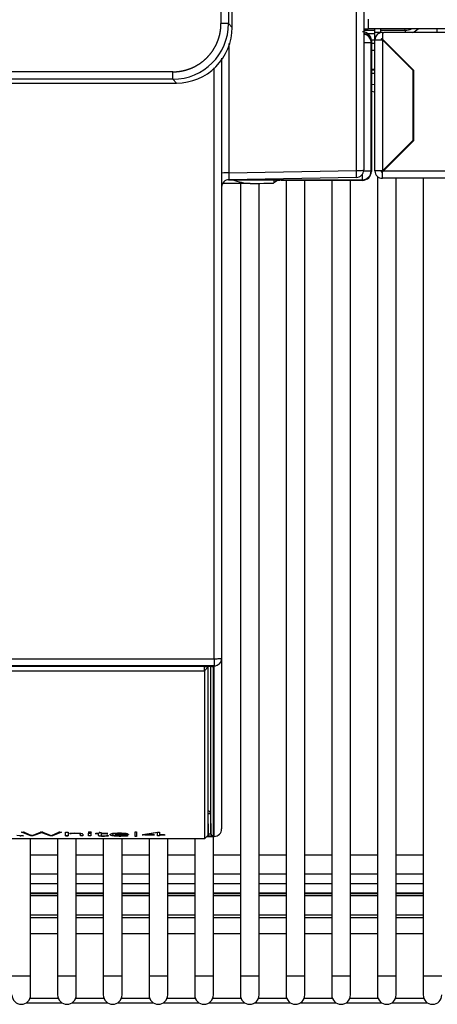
# Model space of a CAD drawing. Header units: millimetres. Extents: x 70 to 350, y 17 to 416.
# Tile 4 of 35: x 150 to 161, y 17 to 44. Entities that reach past the tile are written whole.
import ezdxf

# ---------------------------------------------------------------- set-up
doc = ezdxf.new("R2010")
doc.units = ezdxf.units.MM
for name, color, linetype in [('128.969_TRÄGER_Z', 7, 'Continuous'), ('129.004_BOHNENBE', 7, 'Continuous'), ('129.120_GRIFFMUL', 7, 'Continuous'), ('131.632_TROPFSCH', 7, 'Continuous'), ('131.752_TASSENRO', 7, 'Continuous'), ('134.025_TRÄGERBL', 7, 'Continuous'), ('137.704_TASSENBL', 7, 'Continuous'), ('143.523_FRONTBLE', 7, 'Continuous'), ('144.368_DISPLAY_', 7, 'Continuous'), ('146.285_SATZSCHU', 7, 'Continuous'), ('Standard', 7, 'Continuous')]:
    doc.layers.add(name, color=color, linetype=linetype)

# ---------------------------------------------------------------- blocks, each defined once
blk = doc.blocks.new('SE1')
at = {"layer": '128.969_TRÄGER_Z', "color": 7, "linetype": 'Continuous'}
for p, q in [((158.521, 39.78), (158.521, 124.554)), ((158.717, 124.568), (158.717, 39.794)), ((155.114, 43.174), (155.114, 39.721)), ((154.917, 42.784), (154.917, 26.737)), ((154.717, 26.73), (154.717, 42.523)), ((155.114, 39.721), (158.521, 39.78)), ((158.521, 39.594), (155.114, 39.535)), ((99.117, 26.73), (154.717, 26.73)), ((154.717, 26.73), (154.717, 26.538)), ((154.917, 26.737), (154.917, 22.179)), ((154.717, 26.538), (99.117, 26.538)), ((99.267, 26.531), (154.568, 26.531)), ((99.267, 26.531), (154.568, 26.531)), ((154.558, 22.655), (154.558, 26.531)), ((154.618, 26.529), (154.618, 22.597)), ((154.628, 22.057), (154.628, 26.529)), ((154.688, 26.517), (154.688, 21.999)), ((154.717, 21.981), (154.717, 26.538)), ((154.557, 22.655), (154.558, 22.655)), ((154.558, 22.589), (154.558, 22.655)), ((154.558, 22.589), (154.557, 22.589)), ((154.568, 22.05), (154.558, 22.589)), ((154.618, 22.597), (154.628, 22.057)), ((154.521, 21.979), (154.717, 21.979)), ((154.523, 21.981), (154.717, 21.981)), ((154.568, 21.984), (154.526, 21.984)), ((154.557, 22.05), (154.568, 22.05)), ((154.568, 21.984), (154.568, 22.05)), ((154.717, 21.979), (154.717, 21.981))]:
    blk.add_line(p, q, dxfattribs=at)
for centre, radius, start, end in [((158.517, 39.794), 0.2, 271, 0), ((155.117, 39.335), 0.2, 91, 180), ((158.184, 39.628), 3.072, 178.2647, 181.7353), ((154.687, 26.576), 0.0598, 243.2045, 270.2155), ((154.717, 22.179), 0.2, 270, 0), ((154.688, 22.059), 0.0602, 181.566, 269.8669)]:
    blk.add_arc(centre, radius, start, end, dxfattribs=at)
for centre, major_axis, ratio, start_param, end_param in [((158.517, 39.794), (-0.2, 0), 0.069756, 1.58825, 3.141593), ((158.517, 39.794), (0.003, -0.2), 0.016272, 0, 1.500699), ((154.717, 26.737), (-0.2, 0), 0.992546, 1.570796, 3.141593), ((154.717, 26.737), (-0.2, 0), 0.035728, 1.570796, 3.141593), ((154.558, 22.596), (0.06, 0), 0.992546, 0.017453, 1.570796), ((154.558, 22.596), (0.06, 0.0011), 0.104513, 4.710555, 6.281047), ((154.717, 22.179), (-0.2, 0), 0.992546, 1.570796, 3.141593)]:
    blk.add_ellipse(centre, major_axis=major_axis, ratio=ratio, start_param=start_param, end_param=end_param, dxfattribs=at)
for points, degree, knots in [([(155.114, 39.721), (155.066, 39.721), (155.011, 39.719), (154.936, 39.714), (154.918, 39.71), (154.917, 39.707)], 3, [0, 0, 0, 0, 0.505648, 0.505648, 1, 1, 1, 1]), ([(154.567, 26.531), (154.582, 26.531), (154.606, 26.53), (154.637, 26.528), (154.654, 26.526), (154.661, 26.524), (154.662, 26.524), (154.662, 26.524)], 3, [0, 0, 0, 0, 0.1849873, 0.3467065, 0.4794303, 0.5647087, 0.6004222, 0.6004222, 0.6004222, 0.6004222]), ([(154.568, 26.531), (154.591, 26.531), (154.613, 26.53), (154.635, 26.529), (154.652, 26.527), (154.669, 26.525), (154.678, 26.522), (154.688, 26.52), (154.688, 26.517)], 2, [0, 0, 0, 0.25, 0.25, 0.5, 0.5, 0.75, 0.75, 1, 1, 1]), ([(154.568, 22.05), (154.571, 22.05), (154.578, 22.05), (154.588, 22.05), (154.598, 22.051), (154.606, 22.051), (154.614, 22.052), (154.62, 22.053), (154.624, 22.055), (154.627, 22.056), (154.627, 22.057), (154.628, 22.057)], 3, [0, 0, 0, 0, 0.111142, 0.222261, 0.333363, 0.444456, 0.555544, 0.666637, 0.777739, 0.888858, 1, 1, 1, 1]), ([(154.688, 21.999), (154.688, 21.996), (154.678, 21.993), (154.669, 21.991), (154.652, 21.989), (154.636, 21.987), (154.613, 21.985), (154.591, 21.984), (154.568, 21.984)], 2, [0, 0, 0, 0.25, 0.25, 0.5, 0.5, 0.75, 0.75, 1, 1, 1])]:
    blk.add_open_spline(points, degree=degree, knots=knots, dxfattribs=at)
at = {"layer": '129.004_BOHNENBE', "color": 7, "linetype": 'Continuous'}
for p, q in [((155.2, 43.607), (155.2, 123.978)), ((154.9, 123.878), (154.9, 43.707)), ((155.1, 123.878), (155.1, 43.707)), ((155.1, 43.707), (154.9, 43.707)), ((155.2, 43.607), (155.1, 43.707)), ((153.612, 42.418), (128.818, 42.418)), ((153.612, 42.219), (153.612, 42.418)), ((128.718, 42.119), (153.712, 42.119)), ((153.612, 42.219), (128.818, 42.219)), ((153.712, 42.119), (153.612, 42.219))]:
    blk.add_line(p, q, dxfattribs=at)
for centre, start, end in [((153.612, 43.707), 270.0057, 359.9943), ((153.712, 43.606), 269.9824, 0.0176)]:
    blk.add_arc(centre, 1.488, start, end, dxfattribs=at)
blk.add_open_spline([(153.612, 42.418), (153.739, 42.418), (153.863, 42.443), (153.988, 42.468), (154.105, 42.516), (154.222, 42.565), (154.328, 42.635), (154.433, 42.706), (154.523, 42.796), (154.613, 42.885), (154.683, 42.991), (154.753, 43.096), (154.802, 43.213), (154.851, 43.331), (154.875, 43.455), (154.9, 43.58), (154.9, 43.707)], degree=2, knots=[0, 0, 0, 0.125, 0.125, 0.25, 0.25, 0.375, 0.375, 0.5, 0.5, 0.625, 0.625, 0.75, 0.75, 0.875, 0.875, 1, 1, 1], dxfattribs=at)
at = {"layer": '129.120_GRIFFMUL', "color": 7, "linetype": 'Continuous'}
for p, q in [((158.922, 43.247), (158.922, 39.757)), ((156.316, 39.531), (156.316, 39.447)), ((156.408, 39.516), (156.316, 39.447)), ((156.408, 39.516), (156.408, 39.531)), ((156.508, 39.531), (156.508, 39.517)), ((158.682, 39.517), (156.508, 39.517)), ((155.677, 39.434), (154.947, 39.434))]:
    blk.add_line(p, q, dxfattribs=at)
blk.add_arc((155.766, 40.958), 1.527, 248.8768, 266.6526, dxfattribs=at)
for centre, major_axis, ratio, start_param, end_param in [((158.682, 43.247), (-0.17, -0.17), 0.999695, 2.356347, 3.926839), ((158.682, 39.757), (-0.192, 0.144), 0.999762, 2.21439, 3.784958), ((156.508, 39.516), (-0.1, 0), 0.013091, 4.712389, 6.265732), ((155.216, 39.447), (1.1, 0), 0.013091, 5.144936, 6.265732)]:
    blk.add_ellipse(centre, major_axis=major_axis, ratio=ratio, start_param=start_param, end_param=end_param, dxfattribs=at)
at = {"layer": '131.632_TROPFSCH', "color": 7, "linetype": 'Continuous'}
for p, q in [((158.717, 43.571), (158.837, 43.571)), ((158.717, 43.531), (159.017, 43.531)), ((159.017, 43.431), (158.836, 43.431)), ((159.177, 43.531), (159.83, 43.531)), ((159.83, 43.531), (159.819, 43.571)), ((159.83, 43.531), (159.83, 43.471)), ((160.68, 43.471), (160.68, 43.571)), ((158.921, 43.271), (159.017, 43.271)), ((159.017, 43.171), (158.922, 43.171)), ((159.177, 43.271), (159.237, 43.271)), ((159.337, 43.171), (159.317, 43.171)), ((158.922, 42.472), (159.017, 42.472)), ((159.017, 42.372), (158.922, 42.372)), ((159.017, 42.077), (158.922, 42.074)), ((158.922, 41.898), (159.017, 41.879)), ((149.809, 20.725), (150.531, 20.725)), ((150.531, 20.715), (149.809, 20.715)), ((151.031, 20.725), (151.753, 20.725)), ((151.753, 20.715), (151.031, 20.715)), ((152.253, 20.725), (152.975, 20.725)), ((152.975, 20.715), (152.253, 20.715)), ((153.475, 20.725), (154.197, 20.725)), ((154.197, 20.715), (153.475, 20.715)), ((154.697, 20.725), (155.419, 20.725)), ((155.419, 20.715), (154.697, 20.715)), ((155.919, 20.725), (156.641, 20.725)), ((156.641, 20.715), (155.919, 20.715)), ((157.141, 20.725), (157.863, 20.725)), ((157.863, 20.715), (157.141, 20.715)), ((158.363, 20.725), (159.085, 20.725)), ((159.085, 20.715), (158.363, 20.715)), ((159.585, 20.725), (160.307, 20.725)), ((160.307, 20.715), (159.585, 20.715)), ((149.809, 20.473), (150.531, 20.473)), ((149.809, 20.451), (150.531, 20.451)), ((149.809, 20.396), (150.531, 20.396)), ((151.031, 20.473), (151.753, 20.473)), ((151.031, 20.451), (151.753, 20.451)), ((151.031, 20.396), (151.753, 20.396)), ((152.253, 20.473), (152.975, 20.473)), ((152.253, 20.451), (152.975, 20.451)), ((152.253, 20.396), (152.975, 20.396)), ((153.475, 20.473), (154.197, 20.473)), ((153.475, 20.451), (154.197, 20.451)), ((153.475, 20.396), (154.197, 20.396)), ((154.697, 20.473), (155.419, 20.473)), ((154.697, 20.451), (155.419, 20.451)), ((154.697, 20.396), (155.419, 20.396)), ((155.919, 20.473), (156.641, 20.473)), ((155.919, 20.451), (156.641, 20.451)), ((155.919, 20.396), (156.641, 20.396)), ((157.141, 20.473), (157.863, 20.473)), ((157.141, 20.451), (157.863, 20.451)), ((157.141, 20.396), (157.863, 20.396)), ((158.363, 20.473), (159.085, 20.473)), ((158.363, 20.451), (159.085, 20.451)), ((158.363, 20.396), (159.085, 20.396)), ((159.585, 20.473), (160.307, 20.473)), ((159.585, 20.451), (160.307, 20.451)), ((159.585, 20.396), (160.307, 20.396)), ((150.531, 19.872), (149.809, 19.872)), ((149.809, 19.813), (150.531, 19.813)), ((151.753, 19.872), (151.031, 19.872)), ((151.031, 19.813), (151.753, 19.813)), ((152.975, 19.872), (152.253, 19.872)), ((152.253, 19.813), (152.975, 19.813)), ((154.197, 19.872), (153.475, 19.872)), ((153.475, 19.813), (154.197, 19.813)), ((155.419, 19.872), (154.697, 19.872)), ((154.697, 19.813), (155.419, 19.813)), ((156.641, 19.872), (155.919, 19.872)), ((155.919, 19.813), (156.641, 19.813)), ((157.863, 19.872), (157.141, 19.872)), ((157.141, 19.813), (157.863, 19.813)), ((159.085, 19.872), (158.363, 19.872)), ((158.363, 19.813), (159.085, 19.813)), ((160.307, 19.872), (159.585, 19.872)), ((159.585, 19.813), (160.307, 19.813)), ((150.531, 19.374), (149.809, 19.374)), ((151.753, 19.374), (151.031, 19.374)), ((152.975, 19.374), (152.253, 19.374)), ((154.197, 19.374), (153.475, 19.374)), ((155.419, 19.374), (154.697, 19.374)), ((156.641, 19.374), (155.919, 19.374)), ((157.863, 19.374), (157.141, 19.374)), ((159.085, 19.374), (158.363, 19.374)), ((160.307, 19.374), (159.585, 19.374)), ((149.794, 17.657), (150.546, 17.657)), ((151.016, 17.657), (151.768, 17.657)), ((152.238, 17.657), (152.99, 17.657)), ((153.46, 17.657), (154.212, 17.657)), ((154.682, 17.657), (155.434, 17.657)), ((155.904, 17.657), (156.656, 17.657)), ((157.126, 17.657), (157.878, 17.657)), ((158.348, 17.657), (159.1, 17.657)), ((159.57, 17.657), (160.322, 17.657)), ((149.694, 17.531), (150.646, 17.531)), ((150.916, 17.531), (151.868, 17.531)), ((152.138, 17.531), (153.09, 17.531)), ((153.36, 17.531), (154.312, 17.531)), ((154.582, 17.531), (155.534, 17.531)), ((155.804, 17.531), (156.756, 17.531)), ((157.026, 17.531), (157.978, 17.531)), ((158.248, 17.531), (159.2, 17.531)), ((159.47, 17.531), (160.422, 17.531))]:
    blk.add_line(p, q, dxfattribs=at)
blk.add_arc((159.829, 43.93), 0.399, 270.1554, 295.1895, dxfattribs=at)
blk.add_ellipse((159.828, 43.935), major_axis=(-0.138, 0.485), ratio=0.991946, start_param=3.266946, end_param=3.629679, dxfattribs=at)
at = {"layer": '131.752_TASSENRO', "color": 7, "linetype": 'Continuous'}
for p, q in [((159.017, 42.991), (158.922, 42.991)), ((159.517, 42.991), (159.497, 42.991)), ((159.585, 42.903), (159.585, 42.923)), ((158.922, 42.491), (159.017, 42.491)), ((156.641, 39.517), (156.641, 18.241)), ((157.141, 18.241), (157.141, 39.517)), ((157.863, 39.517), (157.863, 18.241)), ((158.363, 18.241), (158.363, 39.517)), ((159.085, 39.621), (159.085, 18.241)), ((159.585, 18.241), (159.585, 39.571)), ((160.307, 39.571), (160.307, 18.241)), ((155.419, 39.434), (155.419, 18.241)), ((155.919, 18.241), (155.919, 39.436)), ((149.809, 18.241), (149.809, 21.916)), ((150.531, 21.916), (150.531, 18.241)), ((151.031, 18.241), (151.031, 21.916)), ((151.753, 21.916), (151.753, 18.241)), ((152.253, 18.241), (152.253, 21.916)), ((152.975, 21.916), (152.975, 18.241)), ((153.475, 18.241), (153.475, 21.916)), ((154.197, 21.916), (154.197, 18.241)), ((154.697, 18.241), (154.697, 21.979)), ((150.531, 21.481), (149.809, 21.481)), ((151.753, 21.481), (151.031, 21.481)), ((152.975, 21.481), (152.253, 21.481)), ((154.197, 21.481), (153.475, 21.481)), ((155.419, 21.481), (154.697, 21.481)), ((156.641, 21.481), (155.919, 21.481)), ((157.863, 21.481), (157.141, 21.481)), ((159.085, 21.481), (158.363, 21.481)), ((160.307, 21.481), (159.585, 21.481)), ((149.809, 20.981), (150.531, 20.981)), ((151.031, 20.981), (151.753, 20.981)), ((152.253, 20.981), (152.975, 20.981)), ((153.475, 20.981), (154.197, 20.981)), ((154.697, 20.981), (155.419, 20.981)), ((155.919, 20.981), (156.641, 20.981)), ((157.141, 20.981), (157.863, 20.981)), ((158.363, 20.981), (159.085, 20.981)), ((159.585, 20.981), (160.307, 20.981)), ((149.809, 18.241), (149.309, 18.241)), ((149.809, 17.741), (149.809, 18.241)), ((151.031, 18.241), (150.531, 18.241)), ((150.531, 18.241), (150.531, 17.741)), ((151.031, 17.741), (151.031, 18.241)), ((152.253, 18.241), (151.753, 18.241)), ((151.753, 18.241), (151.753, 17.741)), ((152.253, 17.741), (152.253, 18.241)), ((153.475, 18.241), (152.975, 18.241)), ((152.975, 18.241), (152.975, 17.741)), ((153.475, 17.741), (153.475, 18.241)), ((154.697, 18.241), (154.197, 18.241)), ((154.197, 18.241), (154.197, 17.741)), ((154.697, 17.741), (154.697, 18.241)), ((155.919, 18.241), (155.419, 18.241)), ((155.419, 18.241), (155.419, 17.741)), ((155.919, 17.741), (155.919, 18.241)), ((157.141, 18.241), (156.641, 18.241)), ((156.641, 18.241), (156.641, 17.741)), ((157.141, 17.741), (157.141, 18.241)), ((158.363, 18.241), (157.863, 18.241)), ((157.863, 18.241), (157.863, 17.741)), ((158.363, 17.741), (158.363, 18.241)), ((159.585, 18.241), (159.085, 18.241)), ((159.085, 18.241), (159.085, 17.741)), ((159.585, 17.741), (159.585, 18.241)), ((160.807, 18.241), (160.307, 18.241)), ((160.307, 18.241), (160.307, 17.741))]:
    blk.add_line(p, q, dxfattribs=at)
for centre in [(149.559, 17.741), (150.781, 17.741), (152.003, 17.741), (153.225, 17.741), (154.447, 17.741), (155.669, 17.741), (156.891, 17.741), (158.113, 17.741), (159.335, 17.741), (160.557, 17.741)]:
    blk.add_arc(centre, 0.25, 180, 0, dxfattribs=at)
at = {"layer": '134.025_TRÄGERBL', "color": 7, "linetype": 'Continuous'}
for p, q in [((158.917, 43.195), (158.717, 43.195)), ((158.917, 39.767), (158.917, 43.195)), ((158.715, 39.767), (158.917, 39.767)), ((155.098, 39.531), (158.681, 39.531)), ((158.681, 39.531), (158.681, 39.68))]:
    blk.add_line(p, q, dxfattribs=at)
for centre, radius, start, end in [((158.681, 43.195), 0.236, 0, 81.2257), ((158.681, 39.767), 0.236, 270, 0), ((158.681, 39.767), 0.036, 328.5926, 0)]:
    blk.add_arc(centre, radius, start, end, dxfattribs=at)
at = {"layer": '137.704_TASSENBL', "color": 7, "linetype": 'Continuous'}
for p in [(158.837, 43.821), (175.987, 43.571)]:
    blk.add_line(p, (158.837, 43.571), dxfattribs=at)
at = {"layer": '143.523_FRONTBLE', "color": 7, "linetype": 'Continuous'}
for p, q in [((159.017, 43.471), (159.017, 43.571)), ((159.177, 43.471), (159.017, 43.471)), ((159.017, 43.271), (159.017, 43.471)), ((159.177, 43.471), (159.177, 43.571)), ((159.177, 43.467), (159.177, 43.471)), ((159.217, 43.471), (159.257, 43.471)), ((159.217, 43.431), (159.217, 43.291)), ((160.977, 43.471), (159.257, 43.471)), ((159.017, 39.771), (159.017, 43.271)), ((159.017, 43.271), (159.217, 43.271)), ((160.057, 42.451), (159.217, 43.291)), ((160.037, 42.451), (159.217, 43.271)), ((159.217, 43.271), (159.217, 39.771)), ((159.917, 42.571), (159.937, 42.571)), ((160.037, 40.591), (160.037, 42.451)), ((160.057, 40.583), (160.057, 42.451)), ((159.217, 39.771), (160.037, 40.591)), ((159.245, 39.771), (160.057, 40.583)), ((159.538, 40.092), (159.566, 40.092)), ((159.217, 39.771), (159.017, 39.771)), ((159.217, 39.744), (159.217, 39.772)), ((159.245, 39.771), (159.217, 39.743)), ((159.245, 39.771), (177.089, 39.771)), ((159.217, 39.571), (159.217, 39.743)), ((177.117, 39.571), (159.217, 39.571))]:
    blk.add_line(p, q, dxfattribs=at)
for centre, radius, start, end in [((159.217, 43.271), 0.2, 90, 180), ((159.257, 43.431), 0.04, 90, 180), ((159.217, 43.271), 0.04, 90, 180), ((159.217, 39.771), 0.2, 180, 270), ((159.217, 39.771), 0.04, 180, 270)]:
    blk.add_arc(centre, radius, start, end, dxfattribs=at)
at = {"layer": '144.368_DISPLAY_', "color": 7, "linetype": 'Continuous'}
for p, q in [((154.457, 26.522), (99.377, 26.522)), ((99.377, 26.41), (154.457, 26.41)), ((154.457, 26.531), (154.457, 26.522)), ((154.457, 26.522), (154.557, 26.509)), ((154.457, 26.41), (154.457, 26.522)), ((154.557, 26.509), (154.457, 26.41)), ((154.457, 26.41), (154.457, 21.916)), ((154.557, 26.509), (154.557, 26.531)), ((154.557, 22.015), (154.557, 26.509)), ((154.457, 21.916), (99.377, 21.916)), ((149.437, 22.012), (149.614, 21.991)), ((149.533, 21.991), (149.533, 21.993)), ((149.551, 21.993), (149.551, 21.991)), ((149.597, 21.993), (149.551, 21.993)), ((149.614, 21.991), (149.551, 21.991)), ((149.565, 22.091), (149.617, 22.091)), ((149.813, 21.991), (149.565, 22.091)), ((149.813, 21.993), (149.57, 22.091)), ((149.64, 22.089), (149.835, 22.008)), ((149.813, 21.991), (149.813, 21.993)), ((149.867, 21.993), (149.813, 21.993)), ((149.867, 21.991), (149.813, 21.991)), ((149.842, 22.004), (149.843, 22.004)), ((149.843, 22.004), (149.844, 22.004)), ((149.851, 22.008), (150.069, 22.089)), ((150.098, 22.079), (149.867, 21.993)), ((150.098, 22.077), (149.867, 21.991)), ((149.867, 21.991), (149.867, 21.993)), ((150.094, 22.091), (150.11, 22.091)), ((150.098, 22.079), (150.101, 22.081)), ((150.098, 22.077), (150.098, 22.079)), ((150.101, 22.079), (150.098, 22.077)), ((150.101, 22.079), (150.101, 22.081)), ((150.101, 22.081), (150.104, 22.079)), ((150.104, 22.077), (150.101, 22.079)), ((150.104, 22.077), (150.104, 22.079)), ((150.333, 21.993), (150.104, 22.079)), ((150.333, 21.991), (150.104, 22.077)), ((150.135, 22.089), (150.355, 22.007)), ((150.333, 21.991), (150.333, 21.993)), ((150.334, 21.993), (150.333, 21.993)), ((150.334, 21.991), (150.333, 21.991)), ((150.334, 21.991), (150.334, 21.993)), ((150.39, 21.993), (150.334, 21.993)), ((150.39, 21.991), (150.334, 21.991)), ((150.362, 22.004), (150.363, 22.005)), ((150.362, 22.004), (150.362, 22.004)), ((150.369, 22.008), (150.564, 22.089)), ((150.631, 22.091), (150.39, 21.993)), ((150.635, 22.09), (150.39, 21.991)), ((150.39, 21.991), (150.39, 21.993)), ((150.589, 22.091), (150.636, 22.091)), ((150.635, 22.09), (150.635, 22.091)), ((150.636, 22.091), (150.635, 22.09)), ((150.745, 22.092), (150.809, 22.092)), ((150.745, 21.991), (150.745, 22.092)), ((150.745, 21.993), (150.809, 21.993)), ((150.809, 21.991), (150.745, 21.991)), ((150.809, 22.092), (150.809, 21.991)), ((150.858, 22.056), (150.86, 22.057)), ((150.859, 22.052), (150.858, 22.057)), ((150.859, 22.05), (150.858, 22.056)), ((150.866, 22.053), (150.859, 22.052)), ((150.859, 22.05), (150.859, 22.052)), ((150.866, 22.051), (150.859, 22.05)), ((150.866, 22.051), (150.866, 22.053)), ((150.892, 22.053), (150.892, 22.055)), ((151.103, 22.051), (151.103, 22.053)), ((151.139, 22.036), (151.139, 22.038)), ((151.139, 21.991), (151.139, 22.036)), ((151.203, 21.993), (151.139, 21.993)), ((151.203, 21.991), (151.139, 21.991)), ((151.203, 22.036), (151.203, 21.991)), ((151.348, 22.085), (151.348, 22.083)), ((151.359, 22.081), (151.359, 22.083)), ((151.36, 22.062), (151.422, 22.062)), ((151.36, 21.991), (151.36, 22.062)), ((151.422, 21.993), (151.36, 21.993)), ((151.422, 21.991), (151.36, 21.991)), ((151.369, 22.08), (151.369, 22.082)), ((151.413, 22.08), (151.413, 22.082)), ((151.422, 22.062), (151.422, 21.991)), ((151.428, 22.082), (151.428, 22.084)), ((151.435, 22.087), (151.434, 22.088)), ((151.435, 22.083), (151.435, 22.085)), ((151.532, 22.059), (151.63, 22.06)), ((151.532, 22.056), (151.532, 22.059)), ((151.543, 22.054), (151.543, 22.056)), ((151.55, 22.055), (151.55, 22.053)), ((151.628, 22.055), (151.55, 22.055)), ((151.628, 22.053), (151.55, 22.053)), ((151.628, 22.053), (151.628, 22.055)), ((151.628, 22.006), (151.628, 22.053)), ((151.63, 22.06), (151.643, 22.084)), ((151.662, 22.086), (151.692, 22.086)), ((151.662, 21.994), (151.662, 21.996)), ((151.692, 22.086), (151.692, 22.06)), ((151.692, 22.06), (151.872, 22.06)), ((151.692, 22.053), (151.692, 22.055)), ((151.872, 22.055), (151.692, 22.055)), ((151.692, 22.053), (151.692, 22.006)), ((151.872, 22.053), (151.692, 22.053)), ((151.869, 22), (151.887, 21.997)), ((151.872, 22.06), (151.872, 22.053)), ((151.884, 21.997), (151.884, 21.997)), ((151.887, 21.997), (151.884, 21.997)), ((151.951, 22.012), (151.951, 22.014)), ((151.998, 22.035), (151.996, 22.031)), ((151.998, 22.033), (151.996, 22.029)), ((151.996, 22.029), (151.996, 22.031)), ((151.996, 22.029), (151.996, 22.028)), ((151.996, 22.029), (151.996, 22.027)), ((151.996, 22.028), (152.011, 22.014)), ((151.998, 22.035), (151.998, 22.033)), ((152.005, 22), (152.005, 22.002)), ((152.059, 22.05), (152.059, 22.052)), ((152.073, 22.034), (152.365, 22.034)), ((152.073, 22.029), (152.073, 22.034)), ((152.404, 22.03), (152.073, 22.03)), ((152.404, 22.029), (152.073, 22.029)), ((152.094, 21.992), (152.094, 21.994)), ((152.118, 22.055), (152.118, 22.057)), ((152.264, 21.993), (152.264, 21.991)), ((152.265, 22.057), (152.265, 22.055)), ((152.318, 22.051), (152.318, 22.053)), ((152.328, 21.995), (152.328, 21.993)), ((152.353, 22.045), (152.353, 22.043)), ((152.365, 22.036), (152.365, 22.034)), ((152.383, 21.997), (152.383, 21.999)), ((152.398, 22.003), (152.416, 22)), ((152.404, 22.029), (152.404, 22.03)), ((152.415, 22), (152.415, 22.001)), ((152.416, 22), (152.415, 22)), ((152.419, 22.029), (152.419, 22.031)), ((152.609, 22.1), (152.637, 22.1)), ((152.609, 21.976), (152.609, 22.1)), ((152.637, 21.978), (152.609, 21.978)), ((152.637, 21.976), (152.609, 21.976)), ((152.637, 22.1), (152.637, 21.976)), ((152.792, 22.025), (152.793, 22.025)), ((152.797, 22.021), (152.792, 22.025)), ((152.793, 22.025), (153.203, 22.091)), ((152.797, 22.023), (152.794, 22.025)), ((152.797, 22.021), (152.797, 22.023)), ((152.805, 22.02), (152.805, 22.022)), ((152.821, 22.021), (152.821, 22.019)), ((153.125, 22.021), (152.821, 22.021)), ((153.125, 22.019), (152.821, 22.019)), ((153.201, 22.082), (152.866, 22.028)), ((153.201, 22.08), (152.866, 22.026)), ((152.866, 22.026), (152.866, 22.028)), ((152.866, 22.026), (153.125, 22.026)), ((153.125, 22.026), (153.125, 22.019)), ((153.2, 22.08), (153.201, 22.08)), ((153.2, 22.077), (153.2, 22.08)), ((153.2, 21.991), (153.2, 22.077)), ((153.259, 21.993), (153.2, 21.993)), ((153.259, 21.991), (153.2, 21.991)), ((153.201, 22.08), (153.201, 22.082)), ((153.203, 22.091), (153.259, 22.091)), ((153.259, 22.091), (153.259, 22.026)), ((153.259, 22.026), (153.407, 22.026)), ((153.259, 22.019), (153.259, 22.021)), ((153.387, 22.021), (153.259, 22.021)), ((153.259, 22.019), (153.259, 21.991)), ((153.387, 22.019), (153.259, 22.019)), ((153.387, 22.019), (153.387, 22.021)), ((153.402, 22.02), (153.402, 22.022)), ((153.407, 22.026), (153.407, 22.022)), ((154.457, 21.916), (154.557, 22.015))]:
    blk.add_line(p, q, dxfattribs=at)
for centre, radius, start, end in [((151.009, 20.196), 1.866, 87.4089, 93.5889), ((150.987, 20.847), 1.211, 84.4884, 94.4815), ((150.987, 20.857), 1.2, 84.44, 94.5299), ((151.77, 23.279), 1.288, 265.1968, 272.5508), ((151.752, 22.984), 0.995, 264.7985, 274.3259), ((151.767, 22.783), 0.787, 267.8534, 272.3937), ((151.856, 21.902), 0.0987, 82.1054, 97.4735), ((152.037, 22.275), 0.275, 251.8916, 263.4453), ((152.037, 22.273), 0.275, 251.9011, 263.4358), ((152.076, 22.2), 0.197, 250.5574, 263.1389), ((152.04, 22.044), 0.0208, 177.2593, 182.7407), ((152.191, 19.912), 2.151, 87.4128, 92.8463), ((152.201, 24.404), 2.412, 267.4691, 271.4916), ((152.2, 24.337), 2.347, 267.4138, 271.547), ((152.192, 20.407), 1.652, 87.4709, 92.559), ((152.192, 20.405), 1.652, 87.4709, 92.559), ((152.197, 23.399), 1.402, 267.7455, 273.2357), ((152.298, 21.872), 0.182, 72.4762, 83.6291), ((152.298, 21.87), 0.182, 72.4781, 83.6272), ((152.381, 21.852), 0.152, 83.5904, 97.4544)]:
    blk.add_arc(centre, radius, start, end, dxfattribs=at)
for centre, major_axis, ratio, start_param, end_param in [((149.553, 21.999), (-0.052, 0), 0.121869, 0.779091, 1.173629), ((149.553, 21.997), (-0.052, 0), 0.121869, 0.779091, 1.173639), ((149.55, 22.001), (0.0633, 0), 0.121869, 4.431661, 4.728397), ((149.55, 21.999), (-0.0633, 0), 0.121869, 1.29007, 1.586804), ((149.617, 22.088), (0.0236, 0), 0.121869, 0.285046, 1.570796), ((149.573, 21.998), (0.273, 0), 0.121869, 0.184926, 0.285046), ((150.071, 21.999), (-0.232, 0), 0.121869, -0.31722, -0.203045), ((150.097, 22.088), (-0.0287, 0), 0.121869, -1.026027, -0.31722), ((150.094, 22.088), (-0.0234, 0), 0.121869, 4.712389, 5.25716), ((150.111, 22.088), (0.0239, 0), 0.121869, 0.881942, 1.593334), ((150.105, 22.088), (0.0317, 0), 0.121869, 0.345638, 0.847004), ((150.062, 21.996), (0.308, 0), 0.121869, 0.23306, 0.317218), ((150.606, 21.999), (-0.247, 0), 0.121869, -0.285066, -0.175346), ((150.587, 22.088), (-0.0234, 0), 0.121869, -0.951973, -0.252393), ((150.589, 22.088), (-0.0247, 0), 0.121869, 4.686327, 5.396581), ((151.045, 22.027), (-0.309, 0), 0.121869, -1.051259, -0.926893), ((151.029, 22.027), (-0.265, 0), 0.121869, -1.029478, -0.909667), ((151.029, 22.025), (-0.265, 0), 0.121869, -1.029478, -0.909667), ((151.032, 22.043), (0.161, 0), 0.121869, 0.707059, 1.181216), ((150.187, 21.936), (-0.952, -0.102), 0.072032, 3.133844, 3.40852), ((150.187, 21.934), (-0.952, -0.102), 0.072032, 3.133844, 3.40852), ((151.001, 22.04), (0.198, 0), 0.121869, 0.269918, 0.684195), ((150.887, 22.036), (0.316, 0), 0.121869, 0, 0.269918), ((151.389, 22.085), (0.0447, 0), 0.121869, 2.726583, 3.559276), ((151.389, 22.087), (0.0447, 0), 0.121869, 3.324122, 3.559276), ((151.393, 22.085), (-0.0479, 0), 0.121869, -0.722764, -0.396735), ((151.393, 22.087), (-0.0493, 0), 0.121869, 0.425649, 0.786192), ((151.393, 22.085), (-0.0493, 0), 0.121869, 0.425644, 0.786192), ((151.392, 22.085), (-0.0466, 0), 0.121869, -1.166569, -0.722785), ((151.394, 22.088), (-0.0502, 0), 0.121869, 0.794567, 1.052814), ((151.394, 22.086), (-0.0502, 0), 0.121869, 0.79456, 1.052814), ((151.391, 22.087), (0.0458, 0), 0.121869, 4.194418, 5.192753), ((151.391, 22.085), (0.0458, 0), 0.121869, 4.194418, 5.192753), ((151.391, 22.085), (-0.0462, 0), 0.121869, 4.178754, 5.117134), ((151.39, 22.087), (0.0491, 0), 0.121869, -1.090432, -0.678351), ((151.39, 22.085), (0.0491, 0), 0.121869, -1.090432, -0.678351), ((151.39, 22.085), (0.0485, 0), 0.121869, 0.445206, 1.037161), ((151.387, 22.088), (0.053, 0), 0.121869, -0.678351, -0.447003), ((151.387, 22.086), (0.053, 0), 0.121869, -0.678351, -0.44703), ((151.394, 22.085), (-0.0444, 0), 0.121869, 2.719841, 3.568056), ((151.394, 22.087), (-0.0444, 0), 0.121869, -3.56333, -3.326227), ((151.549, 22.058), (-0.0171, 0), 0.121869, 0, 1.222484), ((151.549, 22.056), (-0.0171, 0), 0.121869, 0, 1.222484), ((151.55, 22.058), (0.0213, 0), 0.121869, 4.364077, 4.712389), ((151.55, 22.056), (-0.0213, 0), 0.121869, 1.222484, 1.570796), ((152.435, 22.105), (0.807, 0.097), 0.070694, 3.133115, 3.422642), ((152.435, 22.103), (0.807, 0.097), 0.070694, 3.133115, 3.422642), ((151.664, 22.084), (-0.0207, 0), 0.121869, 5.533516, 6.184375), ((151.661, 22.084), (0.0168, 0), 0.121869, 1.50492, 2.400197), ((151.81, 22.006), (-0.118, 0), 0.121869, 0, 0.251111), ((151.778, 22.005), (-0.0844, 0), 0.121869, 0.251113, 0.535041), ((151.757, 22.004), (-0.0605, 0), 0.121869, 0.535044, 1.243949), ((151.747, 22.013), (0.144, 0), 0.121869, -1.195893, -0.985095), ((151.737, 22.015), (0.163, 0), 0.121869, -0.985095, -0.862485), ((151.763, 22.012), (0.166, 0), 0.121869, -1.172034, -0.781746), ((151.763, 22.01), (0.166, 0), 0.121869, -1.172034, -0.749483), ((152.203, 22.032), (-0.266, 0), 0.121869, -0.711842, -0.315183), ((152.278, 22.032), (-0.281, 0), 0.121869, -0.399252, -0.10564), ((152.278, 22.03), (-0.281, 0), 0.121869, -0.399252, -0.10564), ((152.178, 22.034), (-0.237, 0), 0.121869, -1.159894, -0.725375), ((152.181, 22.021), (-0.234, 0), 0.121869, 0.721858, 1.193049), ((152.181, 22.019), (-0.234, 0), 0.121869, 0.721858, 1.193049), ((152.202, 22.036), (-0.198, 0), 0.121869, -0.770119, -0.401098), ((152.202, 22.034), (-0.198, 0), 0.121869, -0.770118, -0.401098), ((152.185, 22.018), (-0.172, 0), 0.121869, 0.696918, 1.316924), ((152.181, 22.037), (-0.173, 0), 0.121869, -1.198721, -0.7884), ((152.181, 22.035), (-0.173, 0), 0.121869, -1.198721, -0.7884), ((152.191, 22.038), (0.379, 0), 0.121869, -1.377784, -1.201725), ((152.191, 22.036), (0.379, 0), 0.121869, -1.377784, -1.201725), ((152.209, 22.04), (0.148, 0), 0.121869, 0.735492, 1.180903), ((152.209, 22.038), (0.148, 0), 0.121869, 0.735492, 1.180904), ((152.2, 22.03), (0.276, 0), 0.121869, -1.293145, -1.089492), ((152.208, 22.037), (0.207, 0), 0.121869, 0.573329, 1.175736), ((152.193, 22.031), (0.288, 0), 0.121869, -1.083326, -0.945921), ((152.237, 22.024), (0.251, 0), 0.121869, -1.201725, -0.951312), ((152.237, 22.022), (0.251, 0), 0.121869, -1.201725, -0.951312), ((152.121, 22.036), (0.244, 0), 0.121869, 0.001556, 0.318807), ((152.121, 22.034), (0.244, 0), 0.121869, 0.001556, 0.318807), ((152.183, 22.035), (0.237, 0), 0.121869, 0.393329, 0.573328), ((152.29, 22.015), (0.161, 0), 0.121869, -0.951312, -0.734862), ((152.29, 22.013), (0.161, 0), 0.121869, -0.951312, -0.679414), ((152.405, 22.033), (-0.0193, 0), 0.121869, 1.510677, 2.396678), ((152.405, 22.031), (-0.0193, 0), 0.121869, 1.510677, 2.396678), ((152.819, 22.024), (-0.0222, 0), 0.121869, 0.217171, 0.897782), ((152.819, 22.022), (-0.0222, 0), 0.121869, 0.217142, 0.897782), ((152.82, 22.024), (-0.0257, 0), 0.121869, 0.954283, 1.618373), ((152.82, 22.022), (-0.0257, 0), 0.121869, 0.954283, 1.618373), ((153.388, 22.024), (-0.0213, 0), 0.121869, 1.511731, 2.280791), ((153.388, 22.022), (-0.0213, 0), 0.121869, 1.511731, 2.280791), ((153.388, 22.024), (-0.0196, 0), 0.121869, 2.418699, 3.141593), ((153.388, 22.022), (-0.0196, 0), 0.121869, 2.418699, 3.169644)]:
    blk.add_ellipse(centre, major_axis=major_axis, ratio=ratio, start_param=start_param, end_param=end_param, dxfattribs=at)
for points, degree, knots in [([(151.951, 22.012), (151.932, 22.019), (151.932, 22.028), (151.932, 22.032), (151.936, 22.035), (151.941, 22.038), (151.95, 22.042)], 2, [0, 0, 0, 0.5, 0.5, 0.75, 0.75, 1, 1, 1]), ([(151.951, 22.014), (151.945, 22.016), (151.936, 22.021), (151.933, 22.026), (151.932, 22.028)], 3, [0, 0, 0, 0, 0.25, 0.4605508, 0.4605508, 0.4605508, 0.4605508]), ([(152.402, 22.046), (152.422, 22.04), (152.424, 22.032), (152.424, 22.03), (152.419, 22.029)], 2, [0, 0, 0, 0.5, 0.5, 1, 1, 1])]:
    blk.add_open_spline(points, degree=degree, knots=knots, dxfattribs=at)
at = {"layer": '146.285_SATZSCHU', "color": 7, "linetype": 'Continuous'}
for q in [(158.917, 43.211), (158.917, 43.195)]:
    blk.add_line((158.917, 43.211), q, dxfattribs=at)
for centre, radius, start, end in [((158.677, 43.211), 0.24, 0, 80.4059), ((158.677, 39.771), 0.04, 333.5789, 354.2608)]:
    blk.add_arc(centre, radius, start, end, dxfattribs=at)

msp = doc.modelspace()

# ---------------------------------------------------------------- block references
at = {"layer": 'Standard'}
msp.add_blockref('SE1', (0, 0), dxfattribs=at)

doc.saveas('drawing.dxf')
